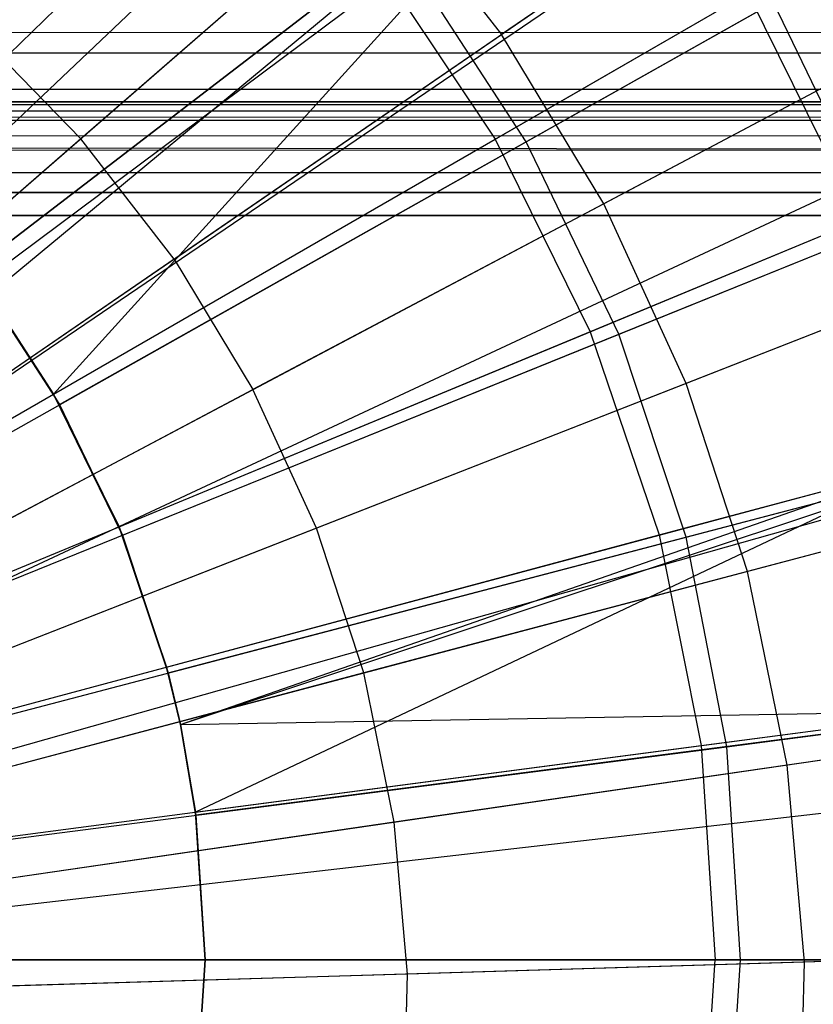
# Model space of a CAD drawing. Extents: x 0.2 to 40.1, y -6.7 to 6.7.
# Tile 225 of 256: x 16.366 to 16.642, y 3.378 to 3.72. Entities that reach past the tile are written whole.
import ezdxf

# ---------------------------------------------------------------- set-up
doc = ezdxf.new("R2010")
doc.units = 0
doc.header["$MEASUREMENT"] = 0
doc.layers.get('0').update_dxf_attribs({"color": 13, "linetype": 'CONTINUOUS'})

# ---------------------------------------------------------------- blocks, each defined once
blk = doc.blocks.new('SNOWBALL_XIV_PM3_STL')
at = {"color": 0}
for p, q in [((16.68032, 3.98417, 12.0589), (16.16755, 3.49787, 12.27543)), ((16.68032, 3.98417, 12.0589), (16.16755, 3.49787, 12.27543)), ((16.70605, 3.95583, 12.0589), (16.17275, 3.49215, 12.27543)), ((16.70605, 3.95583, 12.0589), (16.17275, 3.49215, 12.27543)), ((16.76795, 3.87585, 12.0589), (16.18527, 3.47597, 12.27543)), ((16.76795, 3.87585, 12.0589), (16.18527, 3.47597, 12.27543)), ((16.76978, 3.87317, 12.0589), (16.18527, 3.47597, 12.27543)), ((16.76978, 3.87317, 12.0589), (16.18527, 3.47597, 12.27543)), ((16.32013, 3.66724, 12.17175), (16.52479, 3.86544, 12.10527)), ((16.32013, 3.66724, 12.17175), (16.52479, 3.86544, 12.10527)), ((16.53178, 3.67892, 7.61917), (16.76699, 3.81472, 7.72144)), ((16.53178, 3.67892, 7.61917), (16.76699, 3.81472, 7.72144)), ((16.54251, 3.67796, 7.55251), (16.78528, 3.81469, 7.64171)), ((16.54251, 3.67796, 7.55251), (16.78528, 3.81469, 7.64171)), ((16.57083, 3.80278, 12.02693), (16.34964, 3.63305, 12.10744)), ((16.57083, 3.80278, 12.02693), (16.34964, 3.63305, 12.10744)), ((16.3558, 3.62479, 12.10744), (16.57083, 3.80278, 12.02693)), ((16.3558, 3.62479, 12.10744), (16.57083, 3.80278, 12.02693)), ((16.37822, 3.59026, 12.10744), (16.57083, 3.80278, 12.02693)), ((16.37822, 3.59026, 12.10744), (16.57083, 3.80278, 12.02693)), ((16.24732, 3.59672, 7.49844), (16.45386, 3.79675, 7.55251)), ((16.24732, 3.59672, 7.49844), (16.45386, 3.79675, 7.55251)), ((16.35281, 3.62886, 12.17175), (16.58113, 3.79926, 12.10527)), ((16.35281, 3.62886, 12.17175), (16.58113, 3.79926, 12.10527)), ((16.82032, 3.78932, 12.0589), (16.19586, 3.45847, 12.27543)), ((16.82032, 3.78932, 12.0589), (16.19586, 3.45847, 12.27543)), ((16.64549, 3.79181, 12.12346), (16.53394, 3.71525, 12.17293)), ((16.64549, 3.79181, 12.12346), (16.53394, 3.71525, 12.17293)), ((16.49187, 3.76961, 12.17293), (16.38769, 3.67903, 12.21476)), ((16.49187, 3.76961, 12.17293), (16.38769, 3.67903, 12.21476)), ((16.49187, 3.76961, 12.17293), (16.53394, 3.71525, 12.17293)), ((16.49187, 3.76961, 12.17293), (16.53394, 3.71525, 12.17293)), ((16.84027, 3.74926, 12.0589), (16.19989, 3.45037, 12.27543)), ((16.84027, 3.74926, 12.0589), (16.19989, 3.45037, 12.27543)), ((16.26641, 3.56918, 7.55158), (16.49031, 3.74099, 7.61917)), ((16.26641, 3.56918, 7.55158), (16.49031, 3.74099, 7.61917)), ((16.27158, 3.56823, 7.49844), (16.502, 3.7402, 7.55251)), ((16.27158, 3.56823, 7.49844), (16.502, 3.7402, 7.55251)), ((16.49031, 3.74099, 7.61917), (16.53178, 3.67892, 7.61917)), ((16.49031, 3.74099, 7.61917), (16.53178, 3.67892, 7.61917)), ((16.54251, 3.67796, 7.55251), (16.502, 3.7402, 7.55251)), ((16.54251, 3.67796, 7.55251), (16.502, 3.7402, 7.55251)), ((16.37822, 3.59026, 12.10744), (16.61968, 3.72967, 12.02693)), ((16.37822, 3.59026, 12.10744), (16.61968, 3.72967, 12.02693)), ((16.65857, 3.65081, 12.02693), (16.61968, 3.72967, 12.02693)), ((16.65857, 3.65081, 12.02693), (16.61968, 3.72967, 12.02693)), ((16.38031, 3.58661, 12.17175), (16.62855, 3.72642, 12.10527)), ((16.38031, 3.58661, 12.17175), (16.62855, 3.72642, 12.10527)), ((16.66626, 3.64811, 12.10527), (16.62855, 3.72642, 12.10527)), ((16.66626, 3.64811, 12.10527), (16.62855, 3.72642, 12.10527)), ((0.86808, 3.71258, 51.67051), (39.4168, 3.72107, 51.65835)), ((0.86808, 3.71258, 51.67051), (39.4168, 3.72107, 51.65835)), ((16.68908, 3.71979, 12.12346), (16.56953, 3.65645, 12.17293)), ((16.68908, 3.71979, 12.12346), (16.56953, 3.65645, 12.17293)), ((16.38769, 3.67903, 12.21476), (16.3507, 3.71695, 12.21476)), ((16.38769, 3.67903, 12.21476), (16.3507, 3.71695, 12.21476)), ((16.42011, 3.63713, 12.21476), (16.53394, 3.71525, 12.17293)), ((16.42011, 3.63713, 12.21476), (16.53394, 3.71525, 12.17293)), ((16.56953, 3.65645, 12.17293), (16.53394, 3.71525, 12.17293)), ((16.56953, 3.65645, 12.17293), (16.53394, 3.71525, 12.17293)), ((16.5648, 3.61197, 7.61917), (16.81572, 3.71591, 7.72144)), ((16.5648, 3.61197, 7.61917), (16.81572, 3.71591, 7.72144)), ((16.57473, 3.61106, 7.55251), (16.833, 3.71562, 7.64171)), ((16.57473, 3.61106, 7.55251), (16.833, 3.71562, 7.64171)), ((0.86808, 3.71258, 51.67051), (39.4086, 3.7035, 51.67959)), ((0.86808, 3.71258, 51.67051), (39.4086, 3.7035, 51.67959)), ((0.87627, 3.69134, 51.68808), (39.4086, 3.7035, 51.67959)), ((0.87627, 3.69134, 51.68808), (39.4086, 3.7035, 51.67959)), ((16.86249, 3.69739, 12.0589), (16.20439, 3.43988, 12.27543)), ((16.86249, 3.69739, 12.0589), (16.20439, 3.43988, 12.27543)), ((0.85168, 3.69192, 51.61956), (39.42076, 3.6896, 51.63287)), ((0.85168, 3.69192, 51.61956), (39.42076, 3.6896, 51.63287)), ((0.85168, 3.69192, 51.61956), (39.42879, 3.69192, 51.61956)), ((39.42879, 3.69192, 50.9109), (0.85168, 3.69192, 50.9109)), ((0.85168, 3.69192, 51.61956), (39.42879, 3.69192, 51.61956)), ((39.42879, 3.69192, 50.9109), (0.85168, 3.69192, 50.9109)), ((39.39221, 3.65255, 51.6983), (0.87627, 3.69134, 51.68808)), ((0.87627, 3.69134, 51.68808), (39.4004, 3.67969, 51.69348)), ((0.87627, 3.69134, 51.68808), (39.4004, 3.67969, 51.69348)), ((39.39221, 3.65255, 51.6983), (0.87627, 3.69134, 51.68808)), ((0.86195, 3.68816, 51.63636), (39.42076, 3.6896, 51.63287)), ((0.86195, 3.68816, 51.63636), (39.42076, 3.6896, 51.63287)), ((0.86195, 3.68816, 51.63636), (39.41162, 3.68169, 51.64603)), ((0.86195, 3.68816, 51.63636), (39.41162, 3.68169, 51.64603)), ((0.87109, 3.67902, 51.6487), (39.41162, 3.68169, 51.64603)), ((0.87109, 3.67902, 51.6487), (39.41162, 3.68169, 51.64603)), ((0.87109, 3.67902, 51.6487), (39.40247, 3.66935, 51.65517)), ((0.87109, 3.67902, 51.6487), (39.40247, 3.66935, 51.65517)), ((16.38769, 3.67903, 12.21476), (16.28123, 3.58647, 12.24897)), ((16.38769, 3.67903, 12.21476), (16.28123, 3.58647, 12.24897)), ((16.28737, 3.53781, 7.55158), (16.53178, 3.67892, 7.61917)), ((16.28737, 3.53781, 7.55158), (16.53178, 3.67892, 7.61917)), ((16.29199, 3.53687, 7.49844), (16.54251, 3.67796, 7.55251)), ((16.29199, 3.53687, 7.49844), (16.54251, 3.67796, 7.55251)), ((16.42011, 3.63713, 12.21476), (16.38769, 3.67903, 12.21476)), ((16.42011, 3.63713, 12.21476), (16.38769, 3.67903, 12.21476)), ((16.53178, 3.67892, 7.61917), (16.5648, 3.61197, 7.61917)), ((16.53178, 3.67892, 7.61917), (16.5648, 3.61197, 7.61917)), ((16.57473, 3.61106, 7.55251), (16.54251, 3.67796, 7.55251)), ((16.57473, 3.61106, 7.55251), (16.54251, 3.67796, 7.55251)), ((0.88023, 3.66587, 51.65661), (39.40247, 3.66935, 51.65517)), ((0.88023, 3.66587, 51.65661), (39.40247, 3.66935, 51.65517)), ((0.88023, 3.66587, 51.65661), (39.39221, 3.65255, 51.65893)), ((0.88023, 3.66587, 51.65661), (39.39221, 3.65255, 51.65893)), ((39.39221, 3.65255, 51.6983), (0.88447, 3.66534, 51.69725)), ((39.39221, 3.65255, 51.6983), (0.88447, 3.66534, 51.69725)), ((16.56953, 3.65645, 12.17293), (16.44754, 3.59182, 12.21476)), ((16.56953, 3.65645, 12.17293), (16.44754, 3.59182, 12.21476)), ((16.59819, 3.59397, 12.17293), (16.56953, 3.65645, 12.17293)), ((16.59819, 3.59397, 12.17293), (16.56953, 3.65645, 12.17293)), ((39.39221, 3.65255, 51.6983), (10.67572, 3.65238, 51.6983)), ((10.67572, 3.65238, 51.65893), (39.39221, 3.65255, 51.65893)), ((39.39221, 3.65255, 51.6983), (10.67572, 3.65238, 51.6983)), ((10.67572, 3.65238, 51.65893), (39.39221, 3.65255, 51.65893)), ((16.40098, 3.54412, 12.10744), (16.65857, 3.65081, 12.02693)), ((16.40098, 3.54412, 12.10744), (16.65857, 3.65081, 12.02693)), ((16.40217, 3.5412, 12.17175), (16.66626, 3.64811, 12.10527)), ((16.40217, 3.5412, 12.17175), (16.66626, 3.64811, 12.10527)), ((16.72418, 3.64327, 12.12346), (16.59819, 3.59397, 12.17293)), ((16.72418, 3.64327, 12.12346), (16.59819, 3.59397, 12.17293)), ((16.42011, 3.63713, 12.21476), (16.3038, 3.55731, 12.24897)), ((16.42011, 3.63713, 12.21476), (16.3038, 3.55731, 12.24897)), ((16.42011, 3.63713, 12.21476), (16.44754, 3.59182, 12.21476)), ((16.42011, 3.63713, 12.21476), (16.44754, 3.59182, 12.21476)), ((16.35281, 3.62886, 12.17175), (16.38031, 3.58661, 12.17175)), ((16.35281, 3.62886, 12.17175), (16.38031, 3.58661, 12.17175)), ((16.3558, 3.62479, 12.10744), (16.37822, 3.59026, 12.10744)), ((16.3558, 3.62479, 12.10744), (16.37822, 3.59026, 12.10744)), ((16.88997, 3.61564, 12.0589), (16.20994, 3.42335, 12.27543)), ((16.88997, 3.61564, 12.0589), (16.20994, 3.42335, 12.27543)), ((16.30406, 3.50397, 7.55158), (16.5648, 3.61197, 7.61917)), ((16.30406, 3.50397, 7.55158), (16.5648, 3.61197, 7.61917)), ((16.5648, 3.61197, 7.61917), (16.58879, 3.54129, 7.61917)), ((16.5648, 3.61197, 7.61917), (16.58879, 3.54129, 7.61917)), ((16.58879, 3.54129, 7.61917), (16.85113, 3.61158, 7.72144)), ((16.58879, 3.54129, 7.61917), (16.85113, 3.61158, 7.72144)), ((16.30822, 3.50316, 7.49844), (16.57473, 3.61106, 7.55251)), ((16.30822, 3.50316, 7.49844), (16.57473, 3.61106, 7.55251)), ((16.59813, 3.54058, 7.55251), (16.57473, 3.61106, 7.55251)), ((16.59813, 3.54058, 7.55251), (16.57473, 3.61106, 7.55251)), ((16.59813, 3.54058, 7.55251), (16.86765, 3.61126, 7.64171)), ((16.59813, 3.54058, 7.55251), (16.86765, 3.61126, 7.64171)), ((16.89391, 3.60125, 12.0589), (16.21074, 3.42044, 12.27543)), ((16.89391, 3.60125, 12.0589), (16.21074, 3.42044, 12.27543)), ((16.32289, 3.52577, 12.24897), (16.44754, 3.59182, 12.21476)), ((16.32289, 3.52577, 12.24897), (16.44754, 3.59182, 12.21476)), ((16.46962, 3.54367, 12.21476), (16.44754, 3.59182, 12.21476)), ((16.46962, 3.54367, 12.21476), (16.44754, 3.59182, 12.21476)), ((16.59819, 3.59397, 12.17293), (16.46962, 3.54367, 12.21476)), ((16.59819, 3.59397, 12.17293), (16.46962, 3.54367, 12.21476)), ((16.61954, 3.52864, 12.17293), (16.59819, 3.59397, 12.17293)), ((16.61954, 3.52864, 12.17293), (16.59819, 3.59397, 12.17293)), ((16.38031, 3.58661, 12.17175), (16.37822, 3.59026, 12.10744)), ((16.40217, 3.5412, 12.17175), (16.37822, 3.59026, 12.10744)), ((16.38031, 3.58661, 12.17175), (16.37822, 3.59026, 12.10744)), ((16.40217, 3.5412, 12.17175), (16.37822, 3.59026, 12.10744)), ((16.37822, 3.59026, 12.10744), (16.40098, 3.54412, 12.10744)), ((16.37822, 3.59026, 12.10744), (16.40098, 3.54412, 12.10744)), ((16.38031, 3.58661, 12.17175), (16.40217, 3.5412, 12.17175)), ((16.38031, 3.58661, 12.17175), (16.40217, 3.5412, 12.17175)), ((16.41752, 3.49539, 12.10744), (16.68683, 3.56756, 12.02693)), ((16.41752, 3.49539, 12.10744), (16.68683, 3.56756, 12.02693)), ((16.42233, 3.47537, 12.10744), (16.68683, 3.56756, 12.02693)), ((16.42233, 3.47537, 12.10744), (16.68683, 3.56756, 12.02693)), ((16.68683, 3.56756, 12.02693), (16.42756, 3.44493, 12.10744)), ((16.68683, 3.56756, 12.02693), (16.42756, 3.44493, 12.10744)), ((16.41806, 3.49336, 12.17175), (16.69364, 3.56563, 12.10527)), ((16.41806, 3.49336, 12.17175), (16.69364, 3.56563, 12.10527)), ((16.42233, 3.47537, 12.17175), (16.69364, 3.56563, 12.10527)), ((16.42233, 3.47537, 12.17175), (16.69364, 3.56563, 12.10527)), ((16.75033, 3.56325, 12.12346), (16.61954, 3.52864, 12.17293)), ((16.75033, 3.56325, 12.12346), (16.61954, 3.52864, 12.17293)), ((16.46962, 3.54367, 12.21476), (16.33826, 3.49226, 12.24897)), ((16.46962, 3.54367, 12.21476), (16.33826, 3.49226, 12.24897)), ((16.41806, 3.49336, 12.17175), (16.40098, 3.54412, 12.10744)), ((16.40217, 3.5412, 12.17175), (16.40098, 3.54412, 12.10744)), ((16.40217, 3.5412, 12.17175), (16.40098, 3.54412, 12.10744)), ((16.40098, 3.54412, 12.10744), (16.41752, 3.49539, 12.10744)), ((16.41806, 3.49336, 12.17175), (16.40098, 3.54412, 12.10744)), ((16.40098, 3.54412, 12.10744), (16.41752, 3.49539, 12.10744)), ((16.48608, 3.49331, 12.21476), (16.46962, 3.54367, 12.21476)), ((16.48608, 3.49331, 12.21476), (16.46962, 3.54367, 12.21476)), ((16.31619, 3.46824, 7.55158), (16.58879, 3.54129, 7.61917)), ((16.31619, 3.46824, 7.55158), (16.58879, 3.54129, 7.61917)), ((16.32002, 3.46765, 7.49844), (16.59813, 3.54058, 7.55251)), ((16.32002, 3.46765, 7.49844), (16.59813, 3.54058, 7.55251)), ((16.40217, 3.5412, 12.17175), (16.41806, 3.49336, 12.17175)), ((16.40217, 3.5412, 12.17175), (16.41806, 3.49336, 12.17175)), ((16.58879, 3.54129, 7.61917), (16.60336, 3.46807, 7.61917)), ((16.58879, 3.54129, 7.61917), (16.60336, 3.46807, 7.61917)), ((16.61233, 3.46769, 7.55251), (16.59813, 3.54058, 7.55251)), ((16.61233, 3.46769, 7.55251), (16.59813, 3.54058, 7.55251)), ((16.61954, 3.52864, 12.17293), (16.48608, 3.49331, 12.21476)), ((16.61954, 3.52864, 12.17293), (16.48608, 3.49331, 12.21476)), ((16.63331, 3.46129, 12.17293), (16.61954, 3.52864, 12.17293)), ((16.63331, 3.46129, 12.17293), (16.61954, 3.52864, 12.17293)), ((16.91416, 3.50216, 12.0589), (16.21484, 3.4004, 12.27543)), ((16.91416, 3.50216, 12.0589), (16.21484, 3.4004, 12.27543)), ((16.60336, 3.46807, 7.61917), (16.87262, 3.50352, 7.72144)), ((16.60336, 3.46807, 7.61917), (16.87262, 3.50352, 7.72144)), ((16.61233, 3.46769, 7.55251), (16.88867, 3.50332, 7.64171)), ((16.61233, 3.46769, 7.55251), (16.88867, 3.50332, 7.64171)), ((16.42233, 3.47537, 12.17175), (16.41752, 3.49539, 12.10744)), ((16.41806, 3.49336, 12.17175), (16.41752, 3.49539, 12.10744)), ((16.42233, 3.47537, 12.17175), (16.41752, 3.49539, 12.10744)), ((16.41752, 3.49539, 12.10744), (16.42233, 3.47537, 12.10744)), ((16.41752, 3.49539, 12.10744), (16.42233, 3.47537, 12.10744)), ((16.41806, 3.49336, 12.17175), (16.41752, 3.49539, 12.10744)), ((16.48608, 3.49331, 12.21476), (16.34971, 3.45722, 12.24897)), ((16.48608, 3.49331, 12.21476), (16.34971, 3.45722, 12.24897)), ((16.41806, 3.49336, 12.17175), (16.42233, 3.47537, 12.17175)), ((16.41806, 3.49336, 12.17175), (16.42233, 3.47537, 12.17175)), ((16.49669, 3.44141, 12.21476), (16.48608, 3.49331, 12.21476)), ((16.49669, 3.44141, 12.21476), (16.48608, 3.49331, 12.21476)), ((16.42756, 3.44493, 12.10744), (16.70398, 3.48132, 12.02693)), ((16.42756, 3.44493, 12.10744), (16.70398, 3.48132, 12.02693)), ((16.42233, 3.47537, 12.17175), (16.71026, 3.48032, 12.10527)), ((16.42233, 3.47537, 12.17175), (16.71026, 3.48032, 12.10527)), ((16.71026, 3.48032, 12.10527), (16.42769, 3.44389, 12.17175)), ((16.71026, 3.48032, 12.10527), (16.42769, 3.44389, 12.17175)), ((16.76719, 3.48077, 12.12346), (16.63331, 3.46129, 12.17293)), ((16.76719, 3.48077, 12.12346), (16.63331, 3.46129, 12.17293)), ((16.9176, 3.47579, 12.0589), (16.21553, 3.39507, 12.27543)), ((16.9176, 3.47579, 12.0589), (16.21553, 3.39507, 12.27543)), ((16.42233, 3.47537, 12.17175), (16.42769, 3.44389, 12.17175)), ((16.42769, 3.44389, 12.17175), (16.42233, 3.47537, 12.10744)), ((16.42233, 3.47537, 12.17175), (16.42769, 3.44389, 12.17175)), ((16.42233, 3.47537, 12.17175), (16.42233, 3.47537, 12.10744)), ((16.42233, 3.47537, 12.17175), (16.42233, 3.47537, 12.10744)), ((16.42769, 3.44389, 12.17175), (16.42233, 3.47537, 12.10744)), ((16.42233, 3.47537, 12.10744), (16.42756, 3.44493, 12.10744)), ((16.42233, 3.47537, 12.10744), (16.42756, 3.44493, 12.10744)), ((16.32355, 3.43124, 7.55158), (16.60336, 3.46807, 7.61917)), ((16.32355, 3.43124, 7.55158), (16.60336, 3.46807, 7.61917)), ((16.32717, 3.43093, 7.49844), (16.61233, 3.46769, 7.55251)), ((16.32717, 3.43093, 7.49844), (16.61233, 3.46769, 7.55251)), ((16.60336, 3.46807, 7.61917), (16.60824, 3.39359, 7.61917)), ((16.60336, 3.46807, 7.61917), (16.60824, 3.39359, 7.61917)), ((16.61708, 3.39359, 7.55251), (16.61233, 3.46769, 7.55251)), ((16.61708, 3.39359, 7.55251), (16.61233, 3.46769, 7.55251)), ((16.63331, 3.46129, 12.17293), (16.49669, 3.44141, 12.21476)), ((16.63331, 3.46129, 12.17293), (16.49669, 3.44141, 12.21476)), ((16.63931, 3.39282, 12.17293), (16.63331, 3.46129, 12.17293)), ((16.63931, 3.39282, 12.17293), (16.63331, 3.46129, 12.17293)), ((16.42756, 3.44493, 12.10744), (16.43092, 3.39359, 12.10744)), ((16.43092, 3.39359, 12.17175), (16.42756, 3.44493, 12.10744)), ((16.42769, 3.44389, 12.17175), (16.42756, 3.44493, 12.10744)), ((16.42769, 3.44389, 12.17175), (16.42756, 3.44493, 12.10744)), ((16.43092, 3.39359, 12.17175), (16.42756, 3.44493, 12.10744)), ((16.42756, 3.44493, 12.10744), (16.43092, 3.39359, 12.10744)), ((16.42769, 3.44389, 12.17175), (16.43092, 3.39359, 12.17175)), ((16.42769, 3.44389, 12.17175), (16.43092, 3.39359, 12.17175)), ((16.49669, 3.44141, 12.21476), (16.35709, 3.4211, 12.24897)), ((16.49669, 3.44141, 12.21476), (16.35709, 3.4211, 12.24897)), ((16.50131, 3.38864, 12.21476), (16.49669, 3.44141, 12.21476)), ((16.50131, 3.38864, 12.21476), (16.49669, 3.44141, 12.21476)), ((16.92299, 3.4014, 12.0589), (16.21662, 3.38003, 12.27543)), ((16.92299, 3.4014, 12.0589), (16.21662, 3.38003, 12.27543)), ((16.77454, 3.39691, 12.12346), (16.63931, 3.39282, 12.17293)), ((16.77454, 3.39691, 12.12346), (16.63931, 3.39282, 12.17293)), ((16.60824, 3.39359, 7.61917), (16.32602, 3.39359, 7.55158)), ((16.60824, 3.39359, 7.61917), (16.32602, 3.39359, 7.55158)), ((16.32956, 3.39359, 7.49844), (16.61708, 3.39359, 7.55251)), ((16.32956, 3.39359, 7.49844), (16.61708, 3.39359, 7.55251)), ((16.43092, 3.39359, 12.10744), (16.42756, 3.34224, 12.10744)), ((16.43092, 3.39359, 12.10744), (16.42756, 3.34224, 12.10744)), ((16.43092, 3.39359, 12.17175), (16.42769, 3.34329, 12.17175)), ((16.42769, 3.34329, 12.17175), (16.43092, 3.39359, 12.10744)), ((16.43092, 3.39359, 12.17175), (16.42769, 3.34329, 12.17175)), ((16.42769, 3.34329, 12.17175), (16.43092, 3.39359, 12.10744)), ((16.43092, 3.39359, 12.10744), (16.70973, 3.39359, 12.02693)), ((16.71583, 3.39359, 12.10527), (16.43092, 3.39359, 12.17175)), ((16.71583, 3.39359, 12.10527), (16.43092, 3.39359, 12.17175)), ((16.43092, 3.39359, 12.17175), (16.43092, 3.39359, 12.10744)), ((16.43092, 3.39359, 12.10744), (16.70973, 3.39359, 12.02693)), ((16.43092, 3.39359, 12.17175), (16.43092, 3.39359, 12.10744)), ((16.63931, 3.39282, 12.17293), (16.50131, 3.38864, 12.21476)), ((16.63931, 3.39282, 12.17293), (16.50131, 3.38864, 12.21476)), ((16.60336, 3.3191, 7.61917), (16.60824, 3.39359, 7.61917)), ((16.60336, 3.3191, 7.61917), (16.60824, 3.39359, 7.61917)), ((16.87983, 3.39359, 7.72144), (16.60824, 3.39359, 7.61917)), ((16.87983, 3.39359, 7.72144), (16.60824, 3.39359, 7.61917)), ((16.61233, 3.31948, 7.55251), (16.61708, 3.39359, 7.55251)), ((16.61233, 3.31948, 7.55251), (16.61708, 3.39359, 7.55251)), ((16.61708, 3.39359, 7.55251), (16.89571, 3.39359, 7.64171)), ((16.61708, 3.39359, 7.55251), (16.89571, 3.39359, 7.64171)), ((16.63746, 3.32411, 12.17293), (16.63931, 3.39282, 12.17293)), ((16.63746, 3.32411, 12.17293), (16.63931, 3.39282, 12.17293)), ((16.50131, 3.38864, 12.21476), (16.36031, 3.38438, 12.24897)), ((16.50131, 3.38864, 12.21476), (16.36031, 3.38438, 12.24897)), ((16.49989, 3.33569, 12.21476), (16.50131, 3.38864, 12.21476)), ((16.49989, 3.33569, 12.21476), (16.50131, 3.38864, 12.21476))]:
    blk.add_line(p, q, dxfattribs=at)
blk = doc.blocks.new('GRUPUJ_1')
at = {"color": 0}
blk.add_blockref('SNOWBALL_XIV_PM3_STL', (-0.20617, 6.65964, -0.51186), dxfattribs=at)

msp = doc.modelspace()

# ---------------------------------------------------------------- block references
at = {"color": 0}
msp.add_blockref('GRUPUJ_1', (0.20617, -6.65964, 0.51186), dxfattribs=at)

doc.saveas('drawing.dxf')
